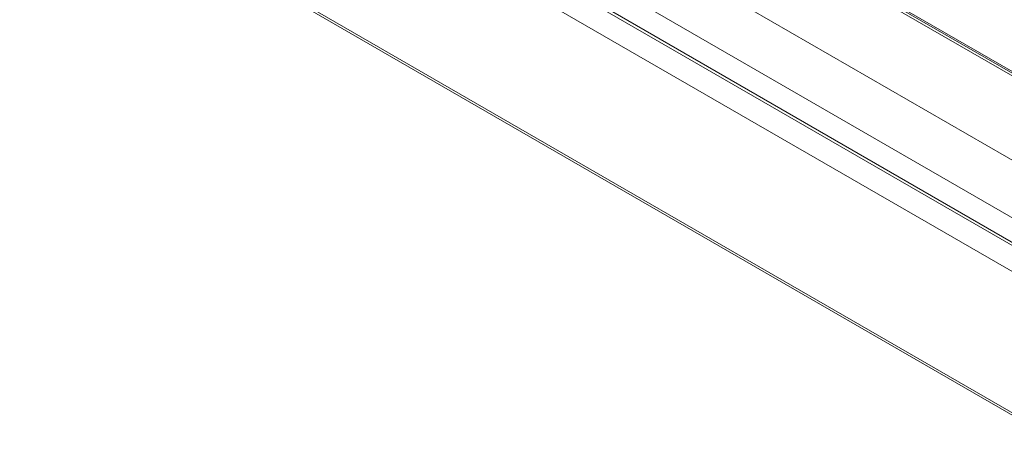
# Model space of a CAD drawing. Header units: millimetres. Extents: x 274 to 1864, y -1378 to 533.
# Tile 25 of 32: x 770 to 949, y 43 to 120. Entities that reach past the tile are written whole.
import ezdxf

# ---------------------------------------------------------------- set-up
doc = ezdxf.new("R2010")
doc.units = ezdxf.units.MM
doc.linetypes.add('K5LT32768', pattern=[0])

msp = doc.modelspace()

# ---------------------------------------------------------------- linework, layer by layer
at = {"color": 7, "linetype": 'K5LT32768', "lineweight": 15}
for p, q in [((965.32, 86.2), (775.82, 195.6)), ((960.57, 78.46), (771.07, 187.86)), ((960.45, 74.05), (770.94, 183.45)), ((1011.8, 74.73), (822.3, 184.12)), ((1012.53, 74.8), (823.03, 184.2)), ((1013.34, 74.63), (823.84, 184.03)), ((960.2, 73.62), (770.7, 183.01)), ((959.04, 69.57), (769.53, 178.97)), ((959.04, 43.81), (769.53, 153.21)), ((769.78, 152.66), (959.28, 43.26))]:
    msp.add_line(p, q, dxfattribs=at)

doc.saveas('drawing.dxf')
